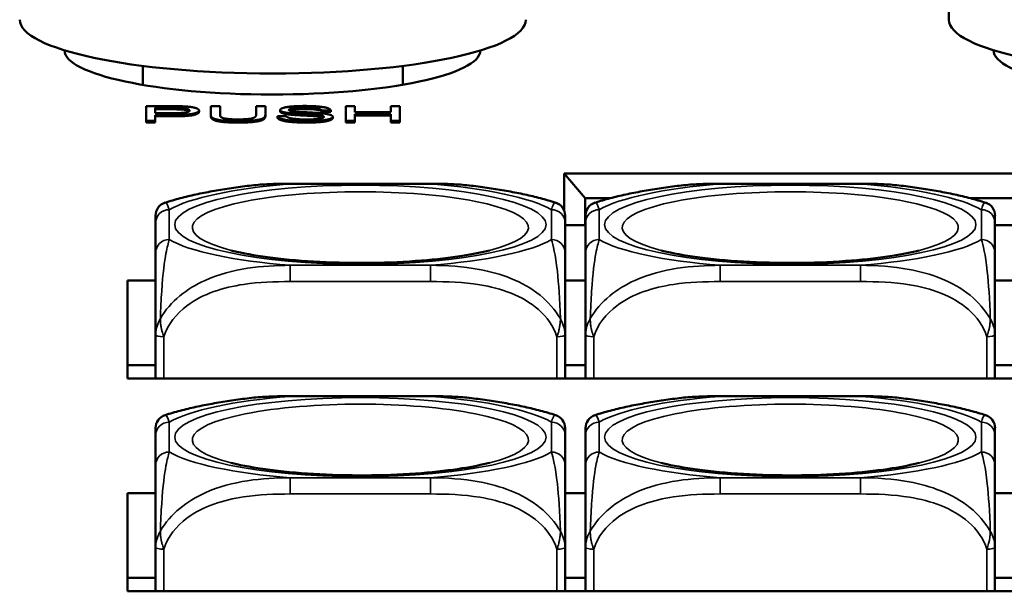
# Model space of a CAD drawing. Header units: inches. Extents: x 3.3 to 58.3, y 0.8 to 38.3.
# Tile 51 of 162: x 33.7 to 35.1, y 3.4 to 4.2. Entities that reach past the tile are written whole.
import ezdxf

# ---------------------------------------------------------------- set-up
doc = ezdxf.new("R2010")
doc.units = ezdxf.units.IN
doc.header["$MEASUREMENT"] = 0
doc.layers.add('Visible (ANSI)', color=7, linetype='Continuous', lineweight=50)
doc.layers.add('Visible Narrow (ANSI)', color=7, linetype='Continuous', lineweight=35)

msp = doc.modelspace()

# ---------------------------------------------------------------- linework, layer by layer
at = {"layer": 'Visible (ANSI)'}
for p, q in [((35.0067, 4.2045), (35.0067, 4.3413)), ((33.8442, 4.1105), (33.8442, 4.1379)), ((34.2192, 4.1106), (34.2192, 4.1379)), ((33.8489, 4.0797), (33.8866, 4.0797)), ((33.8489, 4.0584), (33.8489, 4.0797)), ((33.8621, 4.0696), (33.8621, 4.0772)), ((33.8621, 4.0772), (33.8878, 4.0772)), ((33.9423, 4.0674), (33.9423, 4.0797)), ((33.9423, 4.0797), (33.9556, 4.0797)), ((33.9556, 4.0797), (33.9556, 4.0674)), ((34.0077, 4.0674), (34.0077, 4.0797)), ((34.0077, 4.0797), (34.021, 4.0797)), ((34.021, 4.0797), (34.021, 4.0674)), ((34.1368, 4.0797), (34.15, 4.0797)), ((34.1368, 4.0584), (34.1368, 4.0797)), ((34.15, 4.0797), (34.15, 4.0709)), ((34.2019, 4.0709), (34.2019, 4.0797)), ((34.2019, 4.0797), (34.2151, 4.0797)), ((34.2151, 4.0797), (34.2151, 4.0584)), ((33.8878, 4.0752), (33.8621, 4.0752)), ((33.888, 4.0696), (33.8621, 4.0696)), ((33.8878, 4.067), (33.8621, 4.067)), ((33.8621, 4.067), (33.8621, 4.0584)), ((33.8878, 4.0651), (33.8621, 4.0651)), ((33.9253, 4.0716), (33.9253, 4.0735)), ((33.9423, 4.0654), (33.9423, 4.0674)), ((34.021, 4.0654), (34.021, 4.0674)), ((34.0385, 4.0652), (34.051, 4.0655)), ((34.0385, 4.0633), (34.0385, 4.0652)), ((34.0422, 4.0722), (34.0422, 4.0742)), ((34.0564, 4.0676), (34.0564, 4.0696)), ((34.0937, 4.0652), (34.0937, 4.0672)), ((34.1152, 4.0737), (34.1025, 4.0735)), ((34.1025, 4.0715), (34.1025, 4.0735)), ((34.1152, 4.0717), (34.1025, 4.0715)), ((34.1152, 4.0717), (34.1152, 4.0737)), ((34.1182, 4.0625), (34.1182, 4.0644)), ((34.15, 4.0709), (34.2019, 4.0709)), ((34.2019, 4.0684), (34.15, 4.0684)), ((34.15, 4.0684), (34.15, 4.0584)), ((34.2019, 4.0665), (34.15, 4.0665)), ((34.2019, 4.0584), (34.2019, 4.0684)), ((33.8621, 4.0584), (33.8489, 4.0584)), ((33.8489, 4.0564), (33.8489, 4.0584)), ((33.8621, 4.0564), (33.8489, 4.0564)), ((33.8621, 4.0564), (33.8621, 4.0584)), ((34.15, 4.0584), (34.1368, 4.0584)), ((34.1368, 4.0564), (34.1368, 4.0584)), ((34.15, 4.0564), (34.1368, 4.0564)), ((34.15, 4.0564), (34.15, 4.0584)), ((34.2151, 4.0584), (34.2019, 4.0584)), ((34.2019, 4.0564), (34.2019, 4.0584)), ((34.2151, 4.0564), (34.2019, 4.0564)), ((34.2151, 4.0564), (34.2151, 4.0584)), ((34.4521, 3.9827), (34.4521, 3.9284)), ((36.9713, 3.9827), (34.4521, 3.9827)), ((34.4821, 3.947), (34.4521, 3.9827)), ((34.0568, 3.9679), (34.2591, 3.9679)), ((34.6768, 3.9679), (34.8791, 3.9679)), ((34.4821, 3.9082), (34.4821, 3.947)), ((34.4821, 3.947), (34.5188, 3.947)), ((35.0372, 3.947), (35.1388, 3.947)), ((33.8627, 3.9111), (33.8627, 3.868)), ((34.4532, 3.868), (34.4532, 3.9111)), ((34.4532, 3.9082), (34.4827, 3.9082)), ((34.4827, 3.9111), (34.4827, 3.868)), ((35.0732, 3.868), (35.0732, 3.9111)), ((35.0732, 3.9082), (35.1027, 3.9082)), ((33.8221, 3.6866), (33.8221, 3.8281)), ((33.8221, 3.8281), (33.8627, 3.8281)), ((34.4532, 3.8281), (34.4827, 3.8281)), ((35.0732, 3.8281), (35.1027, 3.8281)), ((33.8627, 3.7496), (33.8627, 3.6866)), ((34.4532, 3.6866), (34.4532, 3.7496)), ((34.4827, 3.7496), (34.4827, 3.6866)), ((35.0732, 3.6866), (35.0732, 3.7496)), ((33.8627, 3.7059), (33.8221, 3.7059)), ((34.4827, 3.7059), (34.4532, 3.7059)), ((35.1027, 3.7059), (35.0732, 3.7059)), ((36.9726, 3.6866), (33.8221, 3.6866)), ((34.0568, 3.6614), (34.2591, 3.6614)), ((34.6768, 3.6614), (34.8791, 3.6614)), ((33.8627, 3.6046), (33.8627, 3.5615)), ((34.4532, 3.5615), (34.4532, 3.6046)), ((34.4827, 3.6046), (34.4827, 3.5615)), ((35.0732, 3.5615), (35.0732, 3.6046)), ((33.8221, 3.3798), (33.8221, 3.5215)), ((33.8221, 3.5215), (33.8627, 3.5215)), ((34.4532, 3.5215), (34.4827, 3.5215)), ((35.0732, 3.5215), (35.1027, 3.5215)), ((33.8627, 3.4431), (33.8627, 3.3798)), ((34.4532, 3.3798), (34.4532, 3.4431)), ((34.4827, 3.4431), (34.4827, 3.3798)), ((35.0732, 3.3798), (35.0732, 3.4431)), ((33.8627, 3.3994), (33.8221, 3.3994)), ((34.4827, 3.3994), (34.4532, 3.3994)), ((35.1027, 3.3994), (35.0732, 3.3994)), ((36.3526, 3.3798), (33.8221, 3.3798))]:
    msp.add_line(p, q, dxfattribs=at)
for centre, start, end in [((33.8824, 3.9218), 107.6432, 180), ((34.4336, 3.9218), 0, 72.3568), ((34.5024, 3.9218), 107.6432, 180), ((35.0536, 3.9218), 0, 72.3568), ((33.8824, 3.6153), 107.6432, 180), ((34.4336, 3.6153), 0, 72.3568), ((34.5024, 3.6153), 107.6432, 180), ((35.0536, 3.6153), 0, 72.3568)]:
    msp.add_arc(centre, 0.0197, start, end, dxfattribs=at)
for centre, major_axis, start_param, end_param in [((34.0317, 4.2045), (0.365, 0), 3.141593, 6.283185), ((35.3717, 4.2045), (0.365, 0), 3.141593, 6.283185), ((34.0312, 4.1604), (0.3, 0), 3.141059, 6.279349), ((35.3712, 4.1604), (0.3, 0), 3.141059, 6.279349)]:
    msp.add_ellipse(centre, major_axis=major_axis, ratio=0.21286, start_param=start_param, end_param=end_param, dxfattribs=at)
for points in [[(33.8866, 4.0797), (33.8966, 4.0797), (33.9019, 4.0795)], [(33.8878, 4.0772), (33.8967, 4.0772), (33.9001, 4.077)], [(33.9001, 4.077), (33.9053, 4.0767), (33.9116, 4.0748), (33.9116, 4.0734)], [(33.9019, 4.0795), (33.9092, 4.0792), (33.9192, 4.0777), (33.9253, 4.0751), (33.9253, 4.0735)], [(34.0422, 4.0742), (34.0422, 4.0758), (34.0509, 4.0786), (34.0674, 4.08), (34.0775, 4.08)], [(34.0781, 4.0776), (34.066, 4.0776), (34.055, 4.0757), (34.055, 4.0744)], [(34.0775, 4.08), (34.0887, 4.08), (34.1057, 4.0785), (34.1149, 4.0756), (34.1152, 4.0737)], [(34.1025, 4.0735), (34.1015, 4.0755), (34.0897, 4.0776), (34.0781, 4.0776)], [(34.1025, 4.0715), (34.1015, 4.0736), (34.0897, 4.0756), (34.0781, 4.0756)], [(33.9001, 4.075), (33.8967, 4.0752), (33.8878, 4.0752)], [(33.9253, 4.0735), (33.9253, 4.0708), (33.909, 4.067), (33.8878, 4.067)], [(33.9253, 4.0716), (33.9253, 4.0688), (33.909, 4.0651), (33.8878, 4.0651)], [(33.9116, 4.0734), (33.9116, 4.0716), (33.9009, 4.0696), (33.888, 4.0696)], [(33.9819, 4.058), (33.9679, 4.058), (33.9499, 4.0601), (33.9423, 4.064), (33.9423, 4.0674)], [(33.9819, 4.0561), (33.9679, 4.0561), (33.9499, 4.0581), (33.9423, 4.062), (33.9423, 4.0654)], [(33.9556, 4.0674), (33.9556, 4.0646), (33.9604, 4.062), (33.9722, 4.0606), (33.9807, 4.0606)], [(33.9807, 4.0606), (33.9953, 4.0606), (34.0077, 4.0634), (34.0077, 4.0674)], [(34.021, 4.0674), (34.021, 4.0642), (34.0142, 4.0604), (33.9964, 4.058), (33.9819, 4.058)], [(34.021, 4.0654), (34.021, 4.0622), (34.0142, 4.0584), (33.9964, 4.0561), (33.9819, 4.0561)], [(34.0812, 4.058), (34.0676, 4.058), (34.0493, 4.0597), (34.0388, 4.0631), (34.0385, 4.0652)], [(34.0812, 4.0561), (34.0676, 4.0561), (34.0493, 4.0578), (34.0388, 4.0611), (34.0385, 4.0633)], [(34.0564, 4.0696), (34.0493, 4.0703), (34.0422, 4.0727), (34.0422, 4.0742)], [(34.0564, 4.0676), (34.0493, 4.0684), (34.0422, 4.0708), (34.0422, 4.0722)], [(34.051, 4.0655), (34.0519, 4.0639), (34.0584, 4.0618), (34.0721, 4.0605), (34.0806, 4.0605)], [(34.055, 4.0744), (34.055, 4.0732), (34.0589, 4.0725)], [(34.0937, 4.0672), (34.0897, 4.0675), (34.062, 4.0689), (34.0564, 4.0696)], [(34.0937, 4.0652), (34.0897, 4.0656), (34.062, 4.067), (34.0564, 4.0676)], [(34.0589, 4.0725), (34.0628, 4.0717), (34.0951, 4.0702), (34.1012, 4.0696)], [(34.0806, 4.0605), (34.0881, 4.0605), (34.0998, 4.0615), (34.1054, 4.0632), (34.1054, 4.0642)], [(34.1182, 4.0644), (34.1182, 4.0627), (34.109, 4.0597), (34.0919, 4.058), (34.0812, 4.058)], [(34.1182, 4.0625), (34.1182, 4.0608), (34.109, 4.0577), (34.0919, 4.0561), (34.0812, 4.0561)], [(34.1054, 4.0642), (34.1054, 4.0652), (34.1, 4.0667), (34.0937, 4.0672)], [(34.1012, 4.0696), (34.1099, 4.0687), (34.1182, 4.0661), (34.1182, 4.0644)]]:
    msp.add_open_spline(points, degree=2, dxfattribs=at)
for points, degree, knots in [([(34.0781, 4.0756), (34.066, 4.0756), (34.0571, 4.0741), (34.0558, 4.0734)], 2, [0, 0, 0, 1, 1.609499, 1.609499, 1.609499]), ([(33.9112, 4.0724), (33.9104, 4.0732), (33.9053, 4.0747), (33.9001, 4.075)], 2, [0.377836, 0.377836, 0.377836, 1, 2, 2, 2]), ([(34.1047, 4.0632), (34.104, 4.0636), (34.1, 4.0647), (34.0937, 4.0652)], 2, [0.522848, 0.522848, 0.522848, 1, 2, 2, 2]), ([(33.9947, 3.9646), (33.986, 3.9636), (33.9775, 3.9624), (33.9607, 3.9598), (33.9525, 3.9585), (33.9364, 3.9555), (33.9286, 3.954), (33.9132, 3.9506), (33.9056, 3.9488), (33.8908, 3.9449), (33.8836, 3.9428), (33.8764, 3.9405)], 3, [3.667393, 3.667393, 3.667393, 3.667393, 3.7579435, 3.7579435, 3.8484939, 3.8484939, 3.9390443, 3.9390443, 4.0295947, 4.0295947, 4.1201451, 4.1201451, 4.1201451, 4.1201451]), ([(33.9947, 3.9646), (33.9989, 3.9652), (34.0031, 3.9656), (34.0115, 3.9663), (34.0156, 3.9667), (34.024, 3.9672), (34.0281, 3.9673), (34.0364, 3.9676), (34.0405, 3.9677), (34.0487, 3.9679), (34.0528, 3.9679), (34.0568, 3.9679)], 3, [-0.408153, -0.408153, -0.408153, -0.408153, -0.3779132, -0.3779132, -0.3476733, -0.3476733, -0.3174335, -0.3174335, -0.2871936, -0.2871936, -0.2569537, -0.2569537, -0.2569537, -0.2569537]), ([(34.2591, 3.9679), (34.2632, 3.9679), (34.2673, 3.9679), (34.2754, 3.9677), (34.2796, 3.9676), (34.2878, 3.9673), (34.292, 3.9672), (34.3003, 3.9667), (34.3045, 3.9663), (34.3128, 3.9656), (34.317, 3.9652), (34.3212, 3.9646)], 3, [0.2569517, 0.2569517, 0.2569517, 0.2569517, 0.2872237, 0.2872237, 0.3174956, 0.3174956, 0.3477676, 0.3477676, 0.3780395, 0.3780395, 0.4083115, 0.4083115, 0.4083115, 0.4083115]), ([(34.4395, 3.9405), (34.4324, 3.9428), (34.4251, 3.9449), (34.4103, 3.9488), (34.4028, 3.9506), (34.3874, 3.954), (34.3795, 3.9555), (34.3634, 3.9585), (34.3552, 3.9598), (34.3385, 3.9624), (34.3299, 3.9636), (34.3212, 3.9646)], 3, [2.1581559, 2.1581559, 2.1581559, 2.1581559, 2.2487063, 2.2487063, 2.3392567, 2.3392567, 2.4298072, 2.4298072, 2.5203576, 2.5203576, 2.610908, 2.610908, 2.610908, 2.610908]), ([(34.6147, 3.9646), (34.606, 3.9636), (34.5975, 3.9624), (34.5807, 3.9598), (34.5725, 3.9585), (34.5564, 3.9555), (34.5486, 3.954), (34.5332, 3.9506), (34.5256, 3.9488), (34.5108, 3.9449), (34.5036, 3.9428), (34.4964, 3.9405)], 3, [3.667393, 3.667393, 3.667393, 3.667393, 3.7579435, 3.7579435, 3.8484939, 3.8484939, 3.9390443, 3.9390443, 4.0295947, 4.0295947, 4.1201451, 4.1201451, 4.1201451, 4.1201451]), ([(34.6147, 3.9646), (34.6189, 3.9652), (34.6231, 3.9656), (34.6315, 3.9663), (34.6356, 3.9667), (34.644, 3.9672), (34.6481, 3.9673), (34.6564, 3.9676), (34.6605, 3.9677), (34.6687, 3.9679), (34.6728, 3.9679), (34.6768, 3.9679)], 3, [-0.408153, -0.408153, -0.408153, -0.408153, -0.3779132, -0.3779132, -0.3476733, -0.3476733, -0.3174335, -0.3174335, -0.2871936, -0.2871936, -0.2569537, -0.2569537, -0.2569537, -0.2569537]), ([(34.8791, 3.9679), (34.8832, 3.9679), (34.8873, 3.9679), (34.8954, 3.9677), (34.8996, 3.9676), (34.9078, 3.9673), (34.912, 3.9672), (34.9203, 3.9667), (34.9245, 3.9663), (34.9328, 3.9656), (34.937, 3.9652), (34.9412, 3.9646)], 3, [0.2569517, 0.2569517, 0.2569517, 0.2569517, 0.2872237, 0.2872237, 0.3174956, 0.3174956, 0.3477676, 0.3477676, 0.3780395, 0.3780395, 0.4083115, 0.4083115, 0.4083115, 0.4083115]), ([(35.0595, 3.9405), (35.0524, 3.9428), (35.0451, 3.9449), (35.0303, 3.9488), (35.0228, 3.9506), (35.0074, 3.954), (34.9995, 3.9555), (34.9834, 3.9585), (34.9752, 3.9598), (34.9585, 3.9624), (34.9499, 3.9636), (34.9412, 3.9646)], 3, [2.1581559, 2.1581559, 2.1581559, 2.1581559, 2.2487063, 2.2487063, 2.3392567, 2.3392567, 2.4298072, 2.4298072, 2.5203576, 2.5203576, 2.610908, 2.610908, 2.610908, 2.610908]), ([(33.8627, 3.9218), (33.8627, 3.9218), (33.8627, 3.9216), (33.8627, 3.9213), (33.8627, 3.9198), (33.8627, 3.9158), (33.8627, 3.9111)], 3, [-0.469118, -0.469118, -0.469118, -0.469118, -0.427691, -0.427691, -0.427691, -0.2569517, -0.2569517, -0.2569517, -0.2569517]), ([(34.4532, 3.9111), (34.4532, 3.9161), (34.4532, 3.9203), (34.4532, 3.9215), (34.4532, 3.9217), (34.4532, 3.9218), (34.4532, 3.9218)], 3, [0.2569537, 0.2569537, 0.2569537, 0.2569537, 0.4371919, 0.4371919, 0.4371919, 0.468946, 0.468946, 0.468946, 0.468946]), ([(34.4827, 3.9218), (34.4827, 3.9218), (34.4827, 3.9216), (34.4827, 3.9213), (34.4827, 3.9198), (34.4827, 3.9158), (34.4827, 3.9111)], 3, [-0.469118, -0.469118, -0.469118, -0.469118, -0.427691, -0.427691, -0.427691, -0.2569517, -0.2569517, -0.2569517, -0.2569517]), ([(35.0732, 3.9111), (35.0732, 3.9161), (35.0732, 3.9203), (35.0732, 3.9215), (35.0732, 3.9217), (35.0732, 3.9218), (35.0732, 3.9218)], 3, [0.2569537, 0.2569537, 0.2569537, 0.2569537, 0.4371919, 0.4371919, 0.4371919, 0.468946, 0.468946, 0.468946, 0.468946]), ([(33.8627, 3.868), (33.8627, 3.863), (33.8627, 3.857), (33.8627, 3.8482), (33.8627, 3.8366), (33.8627, 3.8198), (33.8627, 3.7944), (33.8627, 3.7812), (33.8627, 3.7658), (33.8627, 3.7496)], 3, [0.2569537, 0.2569537, 0.2569537, 0.2569537, 0.4371919, 0.4371919, 0.4371919, 0.6739428, 0.6739428, 0.6739428, 0.7963818, 0.7963818, 0.7963818, 0.7963818]), ([(34.3441, 3.8716), (34.3334, 3.8689), (34.3201, 3.8662), (34.2873, 3.861), (34.2674, 3.8587), (34.2233, 3.8552), (34.199, 3.854), (34.1493, 3.8533), (34.1239, 3.8538), (34.0754, 3.8563), (34.0523, 3.8583), (34.0118, 3.8634), (33.9941, 3.8664), (33.977, 3.8703), (33.9743, 3.871), (33.9718, 3.8716)], 3, [5.410065, 5.410065, 5.410065, 5.410065, 5.649234, 5.649234, 5.925689, 5.925689, 6.220276, 6.220276, 6.52089, 6.52089, 6.81919, 6.81919, 7.104492, 7.104492, 7.16119, 7.16119, 7.16119, 7.16119]), ([(34.4532, 3.7496), (34.4532, 3.7687), (34.4532, 3.7868), (34.4532, 3.8015), (34.4532, 3.8241), (34.4532, 3.839), (34.4532, 3.8496), (34.4532, 3.8576), (34.4532, 3.8632), (34.4532, 3.868)], 3, [-0.7968224, -0.7968224, -0.7968224, -0.7968224, -0.6514613, -0.6514613, -0.6514613, -0.427691, -0.427691, -0.427691, -0.2569517, -0.2569517, -0.2569517, -0.2569517]), ([(34.4827, 3.868), (34.4827, 3.863), (34.4827, 3.857), (34.4827, 3.8482), (34.4827, 3.8366), (34.4827, 3.8198), (34.4827, 3.7944), (34.4827, 3.7812), (34.4827, 3.7658), (34.4827, 3.7496)], 3, [0.2569537, 0.2569537, 0.2569537, 0.2569537, 0.4371919, 0.4371919, 0.4371919, 0.6739428, 0.6739428, 0.6739428, 0.7963818, 0.7963818, 0.7963818, 0.7963818]), ([(34.9641, 3.8716), (34.9534, 3.8689), (34.9401, 3.8662), (34.9073, 3.861), (34.8874, 3.8587), (34.8433, 3.8552), (34.819, 3.854), (34.7693, 3.8533), (34.7439, 3.8538), (34.6954, 3.8563), (34.6723, 3.8583), (34.6318, 3.8634), (34.6141, 3.8664), (34.597, 3.8703), (34.5943, 3.871), (34.5918, 3.8716)], 3, [5.410065, 5.410065, 5.410065, 5.410065, 5.649234, 5.649234, 5.925689, 5.925689, 6.220276, 6.220276, 6.52089, 6.52089, 6.81919, 6.81919, 7.104492, 7.104492, 7.16119, 7.16119, 7.16119, 7.16119]), ([(35.0732, 3.7496), (35.0732, 3.7687), (35.0732, 3.7868), (35.0732, 3.8015), (35.0732, 3.8241), (35.0732, 3.839), (35.0732, 3.8496), (35.0732, 3.8576), (35.0732, 3.8632), (35.0732, 3.868)], 3, [-0.7968224, -0.7968224, -0.7968224, -0.7968224, -0.6514613, -0.6514613, -0.6514613, -0.427691, -0.427691, -0.427691, -0.2569517, -0.2569517, -0.2569517, -0.2569517]), ([(33.9947, 3.6581), (33.986, 3.657), (33.9775, 3.6559), (33.9607, 3.6533), (33.9525, 3.652), (33.9364, 3.649), (33.9286, 3.6475), (33.9132, 3.6441), (33.9056, 3.6423), (33.8908, 3.6384), (33.8836, 3.6363), (33.8764, 3.634)], 3, [3.667393, 3.667393, 3.667393, 3.667393, 3.7579435, 3.7579435, 3.8484939, 3.8484939, 3.9390443, 3.9390443, 4.0295947, 4.0295947, 4.1201451, 4.1201451, 4.1201451, 4.1201451]), ([(33.9947, 3.6581), (33.9989, 3.6586), (34.0031, 3.6591), (34.0115, 3.6598), (34.0156, 3.6601), (34.024, 3.6606), (34.0281, 3.6608), (34.0364, 3.6611), (34.0405, 3.6612), (34.0487, 3.6613), (34.0528, 3.6614), (34.0568, 3.6614)], 3, [-0.408153, -0.408153, -0.408153, -0.408153, -0.3779132, -0.3779132, -0.3476733, -0.3476733, -0.3174335, -0.3174335, -0.2871936, -0.2871936, -0.2569537, -0.2569537, -0.2569537, -0.2569537]), ([(34.2591, 3.6614), (34.2632, 3.6614), (34.2673, 3.6613), (34.2754, 3.6612), (34.2796, 3.6611), (34.2878, 3.6608), (34.292, 3.6606), (34.3003, 3.6601), (34.3045, 3.6598), (34.3128, 3.6591), (34.317, 3.6586), (34.3212, 3.6581)], 3, [0.2569517, 0.2569517, 0.2569517, 0.2569517, 0.2872237, 0.2872237, 0.3174956, 0.3174956, 0.3477676, 0.3477676, 0.3780395, 0.3780395, 0.4083115, 0.4083115, 0.4083115, 0.4083115]), ([(34.4395, 3.634), (34.4324, 3.6363), (34.4251, 3.6384), (34.4103, 3.6423), (34.4028, 3.6441), (34.3874, 3.6475), (34.3795, 3.649), (34.3634, 3.652), (34.3552, 3.6533), (34.3385, 3.6559), (34.3299, 3.657), (34.3212, 3.6581)], 3, [2.1581559, 2.1581559, 2.1581559, 2.1581559, 2.2487063, 2.2487063, 2.3392567, 2.3392567, 2.4298072, 2.4298072, 2.5203576, 2.5203576, 2.610908, 2.610908, 2.610908, 2.610908]), ([(34.6147, 3.6581), (34.606, 3.657), (34.5975, 3.6559), (34.5807, 3.6533), (34.5725, 3.652), (34.5564, 3.649), (34.5486, 3.6475), (34.5332, 3.6441), (34.5256, 3.6423), (34.5108, 3.6384), (34.5036, 3.6363), (34.4964, 3.634)], 3, [3.667393, 3.667393, 3.667393, 3.667393, 3.7579435, 3.7579435, 3.8484939, 3.8484939, 3.9390443, 3.9390443, 4.0295947, 4.0295947, 4.1201451, 4.1201451, 4.1201451, 4.1201451]), ([(34.6147, 3.6581), (34.6189, 3.6586), (34.6231, 3.6591), (34.6315, 3.6598), (34.6356, 3.6601), (34.644, 3.6606), (34.6481, 3.6608), (34.6564, 3.6611), (34.6605, 3.6612), (34.6687, 3.6613), (34.6728, 3.6614), (34.6768, 3.6614)], 3, [-0.408153, -0.408153, -0.408153, -0.408153, -0.3779132, -0.3779132, -0.3476733, -0.3476733, -0.3174335, -0.3174335, -0.2871936, -0.2871936, -0.2569537, -0.2569537, -0.2569537, -0.2569537]), ([(34.8791, 3.6614), (34.8832, 3.6614), (34.8873, 3.6613), (34.8954, 3.6612), (34.8996, 3.6611), (34.9078, 3.6608), (34.912, 3.6606), (34.9203, 3.6601), (34.9245, 3.6598), (34.9328, 3.6591), (34.937, 3.6586), (34.9412, 3.6581)], 3, [0.2569517, 0.2569517, 0.2569517, 0.2569517, 0.2872237, 0.2872237, 0.3174956, 0.3174956, 0.3477676, 0.3477676, 0.3780395, 0.3780395, 0.4083115, 0.4083115, 0.4083115, 0.4083115]), ([(35.0595, 3.634), (35.0524, 3.6363), (35.0451, 3.6384), (35.0303, 3.6423), (35.0228, 3.6441), (35.0074, 3.6475), (34.9995, 3.649), (34.9834, 3.652), (34.9752, 3.6533), (34.9585, 3.6559), (34.9499, 3.657), (34.9412, 3.6581)], 3, [2.1581559, 2.1581559, 2.1581559, 2.1581559, 2.2487063, 2.2487063, 2.3392567, 2.3392567, 2.4298072, 2.4298072, 2.5203576, 2.5203576, 2.610908, 2.610908, 2.610908, 2.610908]), ([(33.8627, 3.6153), (33.8627, 3.6153), (33.8627, 3.6151), (33.8627, 3.6147), (33.8627, 3.6133), (33.8627, 3.6093), (33.8627, 3.6046)], 3, [-0.469118, -0.469118, -0.469118, -0.469118, -0.427691, -0.427691, -0.427691, -0.2569517, -0.2569517, -0.2569517, -0.2569517]), ([(34.4532, 3.6046), (34.4532, 3.6096), (34.4532, 3.6138), (34.4532, 3.6149), (34.4532, 3.6152), (34.4532, 3.6153), (34.4532, 3.6153)], 3, [0.2569537, 0.2569537, 0.2569537, 0.2569537, 0.4371919, 0.4371919, 0.4371919, 0.468946, 0.468946, 0.468946, 0.468946]), ([(34.4827, 3.6153), (34.4827, 3.6153), (34.4827, 3.6151), (34.4827, 3.6147), (34.4827, 3.6133), (34.4827, 3.6093), (34.4827, 3.6046)], 3, [-0.469118, -0.469118, -0.469118, -0.469118, -0.427691, -0.427691, -0.427691, -0.2569517, -0.2569517, -0.2569517, -0.2569517]), ([(35.0732, 3.6046), (35.0732, 3.6096), (35.0732, 3.6138), (35.0732, 3.6149), (35.0732, 3.6152), (35.0732, 3.6153), (35.0732, 3.6153)], 3, [0.2569537, 0.2569537, 0.2569537, 0.2569537, 0.4371919, 0.4371919, 0.4371919, 0.468946, 0.468946, 0.468946, 0.468946]), ([(34.3441, 3.5651), (34.3334, 3.5624), (34.3201, 3.5596), (34.2873, 3.5545), (34.2674, 3.5522), (34.2233, 3.5486), (34.199, 3.5475), (34.1493, 3.5468), (34.1239, 3.5473), (34.0754, 3.5498), (34.0523, 3.5518), (34.0118, 3.5569), (33.9941, 3.5599), (33.977, 3.5638), (33.9743, 3.5645), (33.9718, 3.5651)], 3, [5.410065, 5.410065, 5.410065, 5.410065, 5.649234, 5.649234, 5.925689, 5.925689, 6.220276, 6.220276, 6.52089, 6.52089, 6.81919, 6.81919, 7.104492, 7.104492, 7.16119, 7.16119, 7.16119, 7.16119]), ([(34.9641, 3.5651), (34.9534, 3.5624), (34.9401, 3.5596), (34.9073, 3.5545), (34.8874, 3.5522), (34.8433, 3.5486), (34.819, 3.5475), (34.7693, 3.5468), (34.7439, 3.5473), (34.6954, 3.5498), (34.6723, 3.5518), (34.6318, 3.5569), (34.6141, 3.5599), (34.597, 3.5638), (34.5943, 3.5645), (34.5918, 3.5651)], 3, [5.410065, 5.410065, 5.410065, 5.410065, 5.649234, 5.649234, 5.925689, 5.925689, 6.220276, 6.220276, 6.52089, 6.52089, 6.81919, 6.81919, 7.104492, 7.104492, 7.16119, 7.16119, 7.16119, 7.16119]), ([(33.8627, 3.5615), (33.8627, 3.5565), (33.8627, 3.5504), (33.8627, 3.5417), (33.8627, 3.5301), (33.8627, 3.5133), (33.8627, 3.4878), (33.8627, 3.4747), (33.8627, 3.4593), (33.8627, 3.4431)], 3, [0.2569537, 0.2569537, 0.2569537, 0.2569537, 0.4371919, 0.4371919, 0.4371919, 0.6739428, 0.6739428, 0.6739428, 0.7963818, 0.7963818, 0.7963818, 0.7963818]), ([(34.4532, 3.4431), (34.4532, 3.4622), (34.4532, 3.4803), (34.4532, 3.495), (34.4532, 3.5175), (34.4532, 3.5325), (34.4532, 3.543), (34.4532, 3.5511), (34.4532, 3.5567), (34.4532, 3.5615)], 3, [-0.7968224, -0.7968224, -0.7968224, -0.7968224, -0.6514613, -0.6514613, -0.6514613, -0.427691, -0.427691, -0.427691, -0.2569517, -0.2569517, -0.2569517, -0.2569517]), ([(34.4827, 3.5615), (34.4827, 3.5565), (34.4827, 3.5504), (34.4827, 3.5417), (34.4827, 3.5301), (34.4827, 3.5133), (34.4827, 3.4878), (34.4827, 3.4747), (34.4827, 3.4593), (34.4827, 3.4431)], 3, [0.2569537, 0.2569537, 0.2569537, 0.2569537, 0.4371919, 0.4371919, 0.4371919, 0.6739428, 0.6739428, 0.6739428, 0.7963818, 0.7963818, 0.7963818, 0.7963818]), ([(35.0732, 3.4431), (35.0732, 3.4622), (35.0732, 3.4803), (35.0732, 3.495), (35.0732, 3.5175), (35.0732, 3.5325), (35.0732, 3.543), (35.0732, 3.5511), (35.0732, 3.5567), (35.0732, 3.5615)], 3, [-0.7968224, -0.7968224, -0.7968224, -0.7968224, -0.6514613, -0.6514613, -0.6514613, -0.427691, -0.427691, -0.427691, -0.2569517, -0.2569517, -0.2569517, -0.2569517])]:
    msp.add_open_spline(points, degree=degree, knots=knots, dxfattribs=at)
at = {"layer": 'Visible Narrow (ANSI)'}
for p, q in [((33.8878, 4.0752), (33.8878, 4.0772)), ((33.9001, 4.075), (33.9001, 4.077)), ((34.0781, 4.0756), (34.0781, 4.0776)), ((33.8878, 4.0651), (33.8878, 4.067)), ((33.9819, 4.0561), (33.9819, 4.058)), ((34.0812, 4.0561), (34.0812, 4.058)), ((34.0568, 3.9679), (34.0568, 3.9674)), ((34.0568, 3.9674), (34.2591, 3.9674)), ((34.2591, 3.9679), (34.2591, 3.9674)), ((34.6768, 3.9679), (34.6768, 3.9674)), ((34.6768, 3.9674), (34.8791, 3.9674)), ((34.8791, 3.9679), (34.8791, 3.9674)), ((33.8824, 3.8872), (33.8824, 3.9303)), ((34.4336, 3.9303), (34.4336, 3.8872)), ((34.5024, 3.8872), (34.5024, 3.9303)), ((35.0536, 3.9303), (35.0536, 3.8872)), ((34.2591, 3.8501), (34.0568, 3.8501)), ((34.0568, 3.8267), (34.0568, 3.8501)), ((34.2591, 3.8267), (34.2591, 3.8501)), ((34.8791, 3.8501), (34.6768, 3.8501)), ((34.6768, 3.8267), (34.6768, 3.8501)), ((34.8791, 3.8267), (34.8791, 3.8501)), ((34.0568, 3.8267), (34.2591, 3.8267)), ((34.6768, 3.8267), (34.8791, 3.8267)), ((33.8745, 3.6866), (33.8745, 3.7471)), ((34.4414, 3.7471), (34.4414, 3.6866)), ((34.4945, 3.6866), (34.4945, 3.7471)), ((35.0614, 3.7471), (35.0614, 3.6866)), ((34.0568, 3.6614), (34.0568, 3.6609)), ((34.0568, 3.6609), (34.2591, 3.6609)), ((34.2591, 3.6614), (34.2591, 3.6609)), ((34.6768, 3.6614), (34.6768, 3.6609)), ((34.6768, 3.6609), (34.8791, 3.6609)), ((34.8791, 3.6614), (34.8791, 3.6609)), ((33.8824, 3.5807), (33.8824, 3.6238)), ((34.4336, 3.6238), (34.4336, 3.5807)), ((34.5024, 3.5807), (34.5024, 3.6238)), ((35.0536, 3.6238), (35.0536, 3.5807)), ((34.2591, 3.5436), (34.0568, 3.5436)), ((34.0568, 3.5202), (34.0568, 3.5436)), ((34.2591, 3.5202), (34.2591, 3.5436)), ((34.8791, 3.5436), (34.6768, 3.5436)), ((34.6768, 3.5202), (34.6768, 3.5436)), ((34.8791, 3.5202), (34.8791, 3.5436)), ((34.0568, 3.5202), (34.2591, 3.5202)), ((34.6768, 3.5202), (34.8791, 3.5202)), ((33.8745, 3.3798), (33.8745, 3.4406)), ((34.4414, 3.4406), (34.4414, 3.3798)), ((34.4945, 3.3798), (34.4945, 3.4406)), ((35.0614, 3.4406), (35.0614, 3.3798))]:
    msp.add_line(p, q, dxfattribs=at)
for centre, major_axis, ratio, start_param, end_param in [((34.158, 3.9088), (-0.2936, 0), 0.21286, 5.064156, 5.931419), ((34.158, 3.9088), (0.2936, 0), 0.21286, 0.351767, 1.21903), ((34.778, 3.9088), (-0.2936, 0), 0.21286, 5.064156, 5.931419), ((34.778, 3.9088), (0.2936, 0), 0.21286, 0.351767, 1.21903), ((34.158, 3.9047), (-0.2424, 0), 0.21286, 2.446359, 6.978419), ((34.778, 3.9047), (-0.2424, 0), 0.21286, 2.446359, 6.978419), ((33.8824, 3.9111), (-0.0197, 0), 0.977083, 4.712389, 6.283185), ((34.4336, 3.9111), (0.0197, 0), 0.977083, 0, 1.570796), ((34.5024, 3.9111), (-0.0197, 0), 0.977083, 4.712389, 6.283185), ((35.0536, 3.9111), (0.0197, 0), 0.977083, 0, 1.570796), ((33.8824, 3.868), (-0.0197, 0), 0.977083, 4.712389, 6.283185), ((34.158, 3.9088), (-0.2936, 0), 0.21286, 0.351767, 1.21903), ((34.158, 3.9088), (0.2936, 0), 0.21286, 5.064156, 5.931419), ((34.4336, 3.868), (0.0197, 0), 0.977083, 0, 1.570796), ((34.5024, 3.868), (-0.0197, 0), 0.977083, 4.712389, 6.283185), ((34.778, 3.9088), (-0.2936, 0), 0.21286, 0.351767, 1.21903), ((34.778, 3.9088), (0.2936, 0), 0.21286, 5.064156, 5.931419), ((35.0536, 3.868), (0.0197, 0), 0.977083, 0, 1.570796), ((33.8745, 3.7496), (-0.0118, 0), 0.21286, 0, 1.570796), ((34.4414, 3.7496), (0.0118, 0), 0.21286, 4.712389, 6.283185), ((34.4945, 3.7496), (-0.0118, 0), 0.21286, 0, 1.570796), ((35.0614, 3.7496), (0.0118, 0), 0.21286, 4.712389, 6.283185), ((34.158, 3.6023), (-0.2936, 0), 0.21286, 5.064156, 5.931419), ((34.158, 3.5982), (-0.2424, 0), 0.21286, 2.446359, 6.978419), ((34.158, 3.6023), (0.2936, 0), 0.21286, 0.351767, 1.21903), ((34.778, 3.6023), (-0.2936, 0), 0.21286, 5.064156, 5.931419), ((34.778, 3.5982), (-0.2424, 0), 0.21286, 2.446359, 6.978419), ((34.778, 3.6023), (0.2936, 0), 0.21286, 0.351767, 1.21903), ((33.8824, 3.6046), (-0.0197, 0), 0.977083, 4.712389, 6.283185), ((34.4336, 3.6046), (0.0197, 0), 0.977083, 0, 1.570796), ((34.5024, 3.6046), (-0.0197, 0), 0.977083, 4.712389, 6.283185), ((35.0536, 3.6046), (0.0197, 0), 0.977083, 0, 1.570796), ((33.8824, 3.5615), (-0.0197, 0), 0.977083, 4.712389, 6.283185), ((34.158, 3.6023), (-0.2936, 0), 0.21286, 0.351767, 1.21903), ((34.158, 3.6023), (0.2936, 0), 0.21286, 5.064156, 5.931419), ((34.4336, 3.5615), (0.0197, 0), 0.977083, 0, 1.570796), ((34.5024, 3.5615), (-0.0197, 0), 0.977083, 4.712389, 6.283185), ((34.778, 3.6023), (-0.2936, 0), 0.21286, 0.351767, 1.21903), ((34.778, 3.6023), (0.2936, 0), 0.21286, 5.064156, 5.931419), ((35.0536, 3.5615), (0.0197, 0), 0.977083, 0, 1.570796), ((33.8745, 3.4431), (-0.0118, 0), 0.21286, 0, 1.570796), ((34.4414, 3.4431), (0.0118, 0), 0.21286, 4.712389, 6.283185), ((34.4945, 3.4431), (-0.0118, 0), 0.21286, 0, 1.570796), ((35.0614, 3.4431), (0.0118, 0), 0.21286, 4.712389, 6.283185)]:
    msp.add_ellipse(centre, major_axis=major_axis, ratio=ratio, start_param=start_param, end_param=end_param, dxfattribs=at)
for centre in [(34.158, 3.9088), (34.778, 3.9088), (34.158, 3.6023), (34.778, 3.6023)]:
    msp.add_ellipse(centre, major_axis=(-0.2678, 0), ratio=0.21286, dxfattribs=at)
for points in [[(33.9947, 3.9647), (34.0155, 3.9673), (34.0361, 3.968), (34.0568, 3.9674)], [(34.2591, 3.9674), (34.2796, 3.9678), (34.3006, 3.9674), (34.3215, 3.9648)], [(34.6147, 3.9647), (34.6355, 3.9673), (34.6561, 3.968), (34.6768, 3.9674)], [(34.8791, 3.9674), (34.8996, 3.9678), (34.9206, 3.9674), (34.9415, 3.9648)], [(33.8824, 3.9303), (33.8807, 3.9365), (33.8785, 3.9415), (33.8764, 3.9407)], [(34.5024, 3.9303), (34.5007, 3.9365), (34.4985, 3.9415), (34.4964, 3.9407)], [(33.9947, 3.6581), (34.0155, 3.6608), (34.0361, 3.6615), (34.0568, 3.6609)], [(34.2591, 3.6609), (34.2796, 3.6612), (34.3006, 3.6609), (34.3215, 3.6583)], [(34.6147, 3.6581), (34.6355, 3.6608), (34.6561, 3.6615), (34.6768, 3.6609)], [(34.8791, 3.6609), (34.8996, 3.6612), (34.9206, 3.6609), (34.9415, 3.6583)], [(33.8824, 3.6238), (33.8807, 3.63), (33.8785, 3.6349), (33.8764, 3.6341)], [(34.5024, 3.6238), (34.5007, 3.63), (34.4985, 3.6349), (34.4964, 3.6341)]]:
    msp.add_open_spline(points, degree=3, dxfattribs=at)
for points, knots in [([(34.4395, 3.9405), (34.4391, 3.9407), (34.4387, 3.9406), (34.4366, 3.9393), (34.435, 3.9356), (34.4336, 3.9303)], [-0.468946, -0.468946, -0.468946, -0.468946, -0.427691, -0.427691, -0.2569537, -0.2569537, -0.2569537, -0.2569537]), ([(35.0595, 3.9405), (35.0591, 3.9407), (35.0587, 3.9406), (35.0566, 3.9393), (35.055, 3.9356), (35.0536, 3.9303)], [-0.468946, -0.468946, -0.468946, -0.468946, -0.427691, -0.427691, -0.2569537, -0.2569537, -0.2569537, -0.2569537]), ([(33.8696, 3.7732), (33.87, 3.7874), (33.8707, 3.8011), (33.8732, 3.8385), (33.8754, 3.8557), (33.8793, 3.8764), (33.881, 3.8826), (33.8824, 3.8872)], [-0.7478145, -0.7478145, -0.7478145, -0.7478145, -0.6493253, -0.6493253, -0.427691, -0.427691, -0.2569537, -0.2569537, -0.2569537, -0.2569537]), ([(34.4336, 3.8872), (34.436, 3.8788), (34.4393, 3.867), (34.4439, 3.8245), (34.4455, 3.8013), (34.4464, 3.7732)], [0.2569517, 0.2569517, 0.2569517, 0.2569517, 0.5559983, 0.5559983, 0.7482818, 0.7482818, 0.7482818, 0.7482818]), ([(34.4896, 3.7732), (34.49, 3.7874), (34.4907, 3.8011), (34.4932, 3.8385), (34.4954, 3.8557), (34.4993, 3.8764), (34.501, 3.8826), (34.5024, 3.8872)], [-0.7478145, -0.7478145, -0.7478145, -0.7478145, -0.6493253, -0.6493253, -0.427691, -0.427691, -0.2569537, -0.2569537, -0.2569537, -0.2569537]), ([(35.0536, 3.8872), (35.056, 3.8788), (35.0593, 3.867), (35.0639, 3.8245), (35.0655, 3.8013), (35.0664, 3.7732)], [0.2569517, 0.2569517, 0.2569517, 0.2569517, 0.5559983, 0.5559983, 0.7482818, 0.7482818, 0.7482818, 0.7482818]), ([(34.0568, 3.8501), (34.0163, 3.8497), (33.974, 3.8463), (33.9083, 3.8168), (33.8839, 3.7985), (33.8696, 3.7732)], [0.2569517, 0.2569517, 0.2569517, 0.2569517, 0.5559983, 0.5559983, 0.7482818, 0.7482818, 0.7482818, 0.7482818]), ([(34.4464, 3.7732), (34.4387, 3.7859), (34.4287, 3.7976), (34.3917, 3.8277), (34.36, 3.8386), (34.3057, 3.8485), (34.2825, 3.8501), (34.2591, 3.8501)], [-0.7478145, -0.7478145, -0.7478145, -0.7478145, -0.6493253, -0.6493253, -0.427691, -0.427691, -0.2569537, -0.2569537, -0.2569537, -0.2569537]), ([(34.6768, 3.8501), (34.6363, 3.8497), (34.594, 3.8463), (34.5283, 3.8168), (34.5039, 3.7985), (34.4896, 3.7732)], [0.2569517, 0.2569517, 0.2569517, 0.2569517, 0.5559983, 0.5559983, 0.7482818, 0.7482818, 0.7482818, 0.7482818]), ([(35.0664, 3.7732), (35.0587, 3.7859), (35.0487, 3.7976), (35.0117, 3.8277), (34.98, 3.8386), (34.9257, 3.8485), (34.9025, 3.8501), (34.8791, 3.8501)], [-0.7478145, -0.7478145, -0.7478145, -0.7478145, -0.6493253, -0.6493253, -0.427691, -0.427691, -0.2569537, -0.2569537, -0.2569537, -0.2569537]), ([(33.8745, 3.7471), (33.8802, 3.765), (33.8927, 3.7804), (33.9079, 3.7919), (33.9314, 3.8094), (33.9605, 3.8182), (33.9896, 3.8226), (34.0118, 3.8259), (34.0344, 3.8267), (34.0568, 3.8267)], [-0.7968224, -0.7968224, -0.7968224, -0.7968224, -0.6514613, -0.6514613, -0.6514613, -0.427691, -0.427691, -0.427691, -0.2569517, -0.2569517, -0.2569517, -0.2569517]), ([(34.2591, 3.8267), (34.2828, 3.8267), (34.3068, 3.8258), (34.3301, 3.822), (34.3608, 3.817), (34.3917, 3.8067), (34.4149, 3.7862), (34.427, 3.7756), (34.4366, 3.7623), (34.4414, 3.7471)], [0.2569537, 0.2569537, 0.2569537, 0.2569537, 0.4371919, 0.4371919, 0.4371919, 0.6739428, 0.6739428, 0.6739428, 0.7963818, 0.7963818, 0.7963818, 0.7963818]), ([(34.4945, 3.7471), (34.5002, 3.765), (34.5127, 3.7804), (34.5279, 3.7919), (34.5514, 3.8094), (34.5805, 3.8182), (34.6096, 3.8226), (34.6318, 3.8259), (34.6544, 3.8267), (34.6768, 3.8267)], [-0.7968224, -0.7968224, -0.7968224, -0.7968224, -0.6514613, -0.6514613, -0.6514613, -0.427691, -0.427691, -0.427691, -0.2569517, -0.2569517, -0.2569517, -0.2569517]), ([(34.8791, 3.8267), (34.9028, 3.8267), (34.9268, 3.8258), (34.9501, 3.822), (34.9808, 3.817), (35.0117, 3.8067), (35.0349, 3.7862), (35.047, 3.7756), (35.0566, 3.7623), (35.0614, 3.7471)], [0.2569537, 0.2569537, 0.2569537, 0.2569537, 0.4371919, 0.4371919, 0.4371919, 0.6739428, 0.6739428, 0.6739428, 0.7963818, 0.7963818, 0.7963818, 0.7963818]), ([(33.8696, 3.7732), (33.8687, 3.7717), (33.868, 3.7703), (33.8665, 3.7673), (33.8658, 3.7656), (33.8649, 3.763), (33.8646, 3.762), (33.8642, 3.7605), (33.8641, 3.76), (33.8637, 3.7587), (33.8636, 3.758), (33.8632, 3.756), (33.863, 3.7547), (33.8628, 3.7522), (33.8627, 3.7509), (33.8627, 3.7496)], [-0.00023197, -0.00023197, -0.00023197, -0.00023197, 0.00913095, 0.00913095, 0.01983142, 0.01983142, 0.02651922, 0.02651922, 0.02986312, 0.02986312, 0.03521335, 0.03521335, 0.04377373, 0.04377373, 0.0532704, 0.0532704, 0.0532704, 0.0532704]), ([(33.8745, 3.7471), (33.874, 3.7485), (33.8735, 3.7499), (33.8726, 3.7527), (33.8722, 3.754), (33.8716, 3.7563), (33.8714, 3.7571), (33.8711, 3.7585), (33.871, 3.7591), (33.8707, 3.7607), (33.8705, 3.7618), (33.87, 3.7647), (33.8698, 3.7666), (33.8696, 3.77), (33.8695, 3.7716), (33.8696, 3.7732)], [-0.0532704, -0.0532704, -0.0532704, -0.0532704, -0.04377373, -0.04377373, -0.03521335, -0.03521335, -0.02986312, -0.02986312, -0.02651922, -0.02651922, -0.01983142, -0.01983142, -0.00913095, -0.00913095, 0.00023197, 0.00023197, 0.00023197, 0.00023197]), ([(34.4464, 3.7732), (34.4464, 3.7716), (34.4464, 3.77), (34.4461, 3.7666), (34.4459, 3.7647), (34.4455, 3.7618), (34.4453, 3.7607), (34.445, 3.7591), (34.4448, 3.7585), (34.4445, 3.7571), (34.4443, 3.7563), (34.4437, 3.754), (34.4434, 3.7527), (34.4425, 3.7499), (34.442, 3.7485), (34.4414, 3.7471)], [-0.00023197, -0.00023197, -0.00023197, -0.00023197, 0.00913095, 0.00913095, 0.01983142, 0.01983142, 0.02651922, 0.02651922, 0.02986312, 0.02986312, 0.03521335, 0.03521335, 0.04377373, 0.04377373, 0.0532704, 0.0532704, 0.0532704, 0.0532704]), ([(34.4532, 3.7496), (34.4532, 3.7509), (34.4532, 3.7522), (34.4529, 3.7547), (34.4527, 3.756), (34.4524, 3.758), (34.4522, 3.7587), (34.4519, 3.76), (34.4518, 3.7605), (34.4513, 3.762), (34.451, 3.763), (34.4501, 3.7656), (34.4494, 3.7673), (34.448, 3.7703), (34.4472, 3.7717), (34.4464, 3.7732)], [-0.0532704, -0.0532704, -0.0532704, -0.0532704, -0.04377373, -0.04377373, -0.03521335, -0.03521335, -0.02986312, -0.02986312, -0.02651922, -0.02651922, -0.01983142, -0.01983142, -0.00913095, -0.00913095, 0.00023197, 0.00023197, 0.00023197, 0.00023197]), ([(34.4896, 3.7732), (34.4887, 3.7717), (34.488, 3.7703), (34.4865, 3.7673), (34.4858, 3.7656), (34.4849, 3.763), (34.4846, 3.762), (34.4842, 3.7605), (34.4841, 3.76), (34.4837, 3.7587), (34.4836, 3.758), (34.4832, 3.756), (34.483, 3.7547), (34.4828, 3.7522), (34.4827, 3.7509), (34.4827, 3.7496)], [-0.00023197, -0.00023197, -0.00023197, -0.00023197, 0.00913095, 0.00913095, 0.01983142, 0.01983142, 0.02651922, 0.02651922, 0.02986312, 0.02986312, 0.03521335, 0.03521335, 0.04377373, 0.04377373, 0.0532704, 0.0532704, 0.0532704, 0.0532704]), ([(34.4945, 3.7471), (34.494, 3.7485), (34.4935, 3.7499), (34.4926, 3.7527), (34.4922, 3.754), (34.4916, 3.7563), (34.4914, 3.7571), (34.4911, 3.7585), (34.491, 3.7591), (34.4907, 3.7607), (34.4905, 3.7618), (34.49, 3.7647), (34.4898, 3.7666), (34.4896, 3.77), (34.4895, 3.7716), (34.4896, 3.7732)], [-0.0532704, -0.0532704, -0.0532704, -0.0532704, -0.04377373, -0.04377373, -0.03521335, -0.03521335, -0.02986312, -0.02986312, -0.02651922, -0.02651922, -0.01983142, -0.01983142, -0.00913095, -0.00913095, 0.00023197, 0.00023197, 0.00023197, 0.00023197]), ([(35.0664, 3.7732), (35.0664, 3.7716), (35.0664, 3.77), (35.0661, 3.7666), (35.0659, 3.7647), (35.0655, 3.7618), (35.0653, 3.7607), (35.065, 3.7591), (35.0648, 3.7585), (35.0645, 3.7571), (35.0643, 3.7563), (35.0637, 3.754), (35.0634, 3.7527), (35.0625, 3.7499), (35.062, 3.7485), (35.0614, 3.7471)], [-0.00023197, -0.00023197, -0.00023197, -0.00023197, 0.00913095, 0.00913095, 0.01983142, 0.01983142, 0.02651922, 0.02651922, 0.02986312, 0.02986312, 0.03521335, 0.03521335, 0.04377373, 0.04377373, 0.0532704, 0.0532704, 0.0532704, 0.0532704]), ([(35.0732, 3.7496), (35.0732, 3.7509), (35.0732, 3.7522), (35.0729, 3.7547), (35.0727, 3.756), (35.0724, 3.758), (35.0722, 3.7587), (35.0719, 3.76), (35.0718, 3.7605), (35.0713, 3.762), (35.071, 3.763), (35.0701, 3.7656), (35.0694, 3.7673), (35.068, 3.7703), (35.0672, 3.7717), (35.0664, 3.7732)], [-0.0532704, -0.0532704, -0.0532704, -0.0532704, -0.04377373, -0.04377373, -0.03521335, -0.03521335, -0.02986312, -0.02986312, -0.02651922, -0.02651922, -0.01983142, -0.01983142, -0.00913095, -0.00913095, 0.00023197, 0.00023197, 0.00023197, 0.00023197]), ([(34.4395, 3.634), (34.4391, 3.6341), (34.4387, 3.6341), (34.4366, 3.6327), (34.435, 3.6291), (34.4336, 3.6238)], [-0.468946, -0.468946, -0.468946, -0.468946, -0.427691, -0.427691, -0.2569537, -0.2569537, -0.2569537, -0.2569537]), ([(35.0595, 3.634), (35.0591, 3.6341), (35.0587, 3.6341), (35.0566, 3.6327), (35.055, 3.6291), (35.0536, 3.6238)], [-0.468946, -0.468946, -0.468946, -0.468946, -0.427691, -0.427691, -0.2569537, -0.2569537, -0.2569537, -0.2569537]), ([(33.8696, 3.4666), (33.87, 3.4809), (33.8707, 3.4946), (33.8732, 3.532), (33.8754, 3.5492), (33.8793, 3.5698), (33.881, 3.5761), (33.8824, 3.5807)], [-0.7478145, -0.7478145, -0.7478145, -0.7478145, -0.6493253, -0.6493253, -0.427691, -0.427691, -0.2569537, -0.2569537, -0.2569537, -0.2569537]), ([(34.4336, 3.5807), (34.436, 3.5722), (34.4393, 3.5605), (34.4439, 3.518), (34.4455, 3.4948), (34.4464, 3.4666)], [0.2569517, 0.2569517, 0.2569517, 0.2569517, 0.5559983, 0.5559983, 0.7482818, 0.7482818, 0.7482818, 0.7482818]), ([(34.4896, 3.4666), (34.49, 3.4809), (34.4907, 3.4946), (34.4932, 3.532), (34.4954, 3.5492), (34.4993, 3.5698), (34.501, 3.5761), (34.5024, 3.5807)], [-0.7478145, -0.7478145, -0.7478145, -0.7478145, -0.6493253, -0.6493253, -0.427691, -0.427691, -0.2569537, -0.2569537, -0.2569537, -0.2569537]), ([(35.0536, 3.5807), (35.056, 3.5722), (35.0593, 3.5605), (35.0639, 3.518), (35.0655, 3.4948), (35.0664, 3.4666)], [0.2569517, 0.2569517, 0.2569517, 0.2569517, 0.5559983, 0.5559983, 0.7482818, 0.7482818, 0.7482818, 0.7482818]), ([(34.0568, 3.5436), (34.0163, 3.5432), (33.974, 3.5398), (33.9083, 3.5103), (33.8839, 3.492), (33.8696, 3.4666)], [0.2569517, 0.2569517, 0.2569517, 0.2569517, 0.5559983, 0.5559983, 0.7482818, 0.7482818, 0.7482818, 0.7482818]), ([(34.4464, 3.4666), (34.4387, 3.4794), (34.4287, 3.4911), (34.3917, 3.5211), (34.36, 3.5321), (34.3057, 3.542), (34.2825, 3.5436), (34.2591, 3.5436)], [-0.7478145, -0.7478145, -0.7478145, -0.7478145, -0.6493253, -0.6493253, -0.427691, -0.427691, -0.2569537, -0.2569537, -0.2569537, -0.2569537]), ([(34.6768, 3.5436), (34.6363, 3.5432), (34.594, 3.5398), (34.5283, 3.5103), (34.5039, 3.492), (34.4896, 3.4666)], [0.2569517, 0.2569517, 0.2569517, 0.2569517, 0.5559983, 0.5559983, 0.7482818, 0.7482818, 0.7482818, 0.7482818]), ([(35.0664, 3.4666), (35.0587, 3.4794), (35.0487, 3.4911), (35.0117, 3.5211), (34.98, 3.5321), (34.9257, 3.542), (34.9025, 3.5436), (34.8791, 3.5436)], [-0.7478145, -0.7478145, -0.7478145, -0.7478145, -0.6493253, -0.6493253, -0.427691, -0.427691, -0.2569537, -0.2569537, -0.2569537, -0.2569537]), ([(33.8745, 3.4406), (33.8802, 3.4585), (33.8927, 3.4739), (33.9079, 3.4853), (33.9314, 3.5029), (33.9605, 3.5117), (33.9896, 3.516), (34.0118, 3.5194), (34.0344, 3.5202), (34.0568, 3.5202)], [-0.7968224, -0.7968224, -0.7968224, -0.7968224, -0.6514613, -0.6514613, -0.6514613, -0.427691, -0.427691, -0.427691, -0.2569517, -0.2569517, -0.2569517, -0.2569517]), ([(34.2591, 3.5202), (34.2828, 3.5202), (34.3068, 3.5193), (34.3301, 3.5154), (34.3608, 3.5104), (34.3917, 3.5002), (34.4149, 3.4797), (34.427, 3.4691), (34.4366, 3.4557), (34.4414, 3.4406)], [0.2569537, 0.2569537, 0.2569537, 0.2569537, 0.4371919, 0.4371919, 0.4371919, 0.6739428, 0.6739428, 0.6739428, 0.7963818, 0.7963818, 0.7963818, 0.7963818]), ([(34.4945, 3.4406), (34.5002, 3.4585), (34.5127, 3.4739), (34.5279, 3.4853), (34.5514, 3.5029), (34.5805, 3.5117), (34.6096, 3.516), (34.6318, 3.5194), (34.6544, 3.5202), (34.6768, 3.5202)], [-0.7968224, -0.7968224, -0.7968224, -0.7968224, -0.6514613, -0.6514613, -0.6514613, -0.427691, -0.427691, -0.427691, -0.2569517, -0.2569517, -0.2569517, -0.2569517]), ([(34.8791, 3.5202), (34.9028, 3.5202), (34.9268, 3.5193), (34.9501, 3.5154), (34.9808, 3.5104), (35.0117, 3.5002), (35.0349, 3.4797), (35.047, 3.4691), (35.0566, 3.4557), (35.0614, 3.4406)], [0.2569537, 0.2569537, 0.2569537, 0.2569537, 0.4371919, 0.4371919, 0.4371919, 0.6739428, 0.6739428, 0.6739428, 0.7963818, 0.7963818, 0.7963818, 0.7963818]), ([(33.8696, 3.4666), (33.8687, 3.4652), (33.868, 3.4638), (33.8665, 3.4607), (33.8658, 3.4591), (33.8649, 3.4565), (33.8646, 3.4555), (33.8642, 3.454), (33.8641, 3.4535), (33.8637, 3.4522), (33.8636, 3.4514), (33.8632, 3.4494), (33.863, 3.4482), (33.8628, 3.4457), (33.8627, 3.4444), (33.8627, 3.4431)], [-0.00023197, -0.00023197, -0.00023197, -0.00023197, 0.00913095, 0.00913095, 0.01983142, 0.01983142, 0.02651922, 0.02651922, 0.02986312, 0.02986312, 0.03521335, 0.03521335, 0.04377373, 0.04377373, 0.0532704, 0.0532704, 0.0532704, 0.0532704]), ([(33.8745, 3.4406), (33.874, 3.442), (33.8735, 3.4434), (33.8726, 3.4462), (33.8722, 3.4475), (33.8716, 3.4497), (33.8714, 3.4506), (33.8711, 3.452), (33.871, 3.4526), (33.8707, 3.4542), (33.8705, 3.4553), (33.87, 3.4582), (33.8698, 3.46), (33.8696, 3.4635), (33.8695, 3.4651), (33.8696, 3.4666)], [-0.0532704, -0.0532704, -0.0532704, -0.0532704, -0.04377373, -0.04377373, -0.03521335, -0.03521335, -0.02986312, -0.02986312, -0.02651922, -0.02651922, -0.01983142, -0.01983142, -0.00913095, -0.00913095, 0.00023197, 0.00023197, 0.00023197, 0.00023197]), ([(34.4464, 3.4666), (34.4464, 3.4651), (34.4464, 3.4635), (34.4461, 3.46), (34.4459, 3.4582), (34.4455, 3.4553), (34.4453, 3.4542), (34.445, 3.4526), (34.4448, 3.452), (34.4445, 3.4506), (34.4443, 3.4497), (34.4437, 3.4475), (34.4434, 3.4462), (34.4425, 3.4434), (34.442, 3.442), (34.4414, 3.4406)], [-0.00023197, -0.00023197, -0.00023197, -0.00023197, 0.00913095, 0.00913095, 0.01983142, 0.01983142, 0.02651922, 0.02651922, 0.02986312, 0.02986312, 0.03521335, 0.03521335, 0.04377373, 0.04377373, 0.0532704, 0.0532704, 0.0532704, 0.0532704]), ([(34.4532, 3.4431), (34.4532, 3.4444), (34.4532, 3.4457), (34.4529, 3.4482), (34.4527, 3.4494), (34.4524, 3.4514), (34.4522, 3.4522), (34.4519, 3.4535), (34.4518, 3.454), (34.4513, 3.4555), (34.451, 3.4565), (34.4501, 3.4591), (34.4494, 3.4607), (34.448, 3.4638), (34.4472, 3.4652), (34.4464, 3.4666)], [-0.0532704, -0.0532704, -0.0532704, -0.0532704, -0.04377373, -0.04377373, -0.03521335, -0.03521335, -0.02986312, -0.02986312, -0.02651922, -0.02651922, -0.01983142, -0.01983142, -0.00913095, -0.00913095, 0.00023197, 0.00023197, 0.00023197, 0.00023197]), ([(34.4896, 3.4666), (34.4887, 3.4652), (34.488, 3.4638), (34.4865, 3.4607), (34.4858, 3.4591), (34.4849, 3.4565), (34.4846, 3.4555), (34.4842, 3.454), (34.4841, 3.4535), (34.4837, 3.4522), (34.4836, 3.4514), (34.4832, 3.4494), (34.483, 3.4482), (34.4828, 3.4457), (34.4827, 3.4444), (34.4827, 3.4431)], [-0.00023197, -0.00023197, -0.00023197, -0.00023197, 0.00913095, 0.00913095, 0.01983142, 0.01983142, 0.02651922, 0.02651922, 0.02986312, 0.02986312, 0.03521335, 0.03521335, 0.04377373, 0.04377373, 0.0532704, 0.0532704, 0.0532704, 0.0532704]), ([(34.4945, 3.4406), (34.494, 3.442), (34.4935, 3.4434), (34.4926, 3.4462), (34.4922, 3.4475), (34.4916, 3.4497), (34.4914, 3.4506), (34.4911, 3.452), (34.491, 3.4526), (34.4907, 3.4542), (34.4905, 3.4553), (34.49, 3.4582), (34.4898, 3.46), (34.4896, 3.4635), (34.4895, 3.4651), (34.4896, 3.4666)], [-0.0532704, -0.0532704, -0.0532704, -0.0532704, -0.04377373, -0.04377373, -0.03521335, -0.03521335, -0.02986312, -0.02986312, -0.02651922, -0.02651922, -0.01983142, -0.01983142, -0.00913095, -0.00913095, 0.00023197, 0.00023197, 0.00023197, 0.00023197]), ([(35.0664, 3.4666), (35.0664, 3.4651), (35.0664, 3.4635), (35.0661, 3.46), (35.0659, 3.4582), (35.0655, 3.4553), (35.0653, 3.4542), (35.065, 3.4526), (35.0648, 3.452), (35.0645, 3.4506), (35.0643, 3.4497), (35.0637, 3.4475), (35.0634, 3.4462), (35.0625, 3.4434), (35.062, 3.442), (35.0614, 3.4406)], [-0.00023197, -0.00023197, -0.00023197, -0.00023197, 0.00913095, 0.00913095, 0.01983142, 0.01983142, 0.02651922, 0.02651922, 0.02986312, 0.02986312, 0.03521335, 0.03521335, 0.04377373, 0.04377373, 0.0532704, 0.0532704, 0.0532704, 0.0532704]), ([(35.0732, 3.4431), (35.0732, 3.4444), (35.0732, 3.4457), (35.0729, 3.4482), (35.0727, 3.4494), (35.0724, 3.4514), (35.0722, 3.4522), (35.0719, 3.4535), (35.0718, 3.454), (35.0713, 3.4555), (35.071, 3.4565), (35.0701, 3.4591), (35.0694, 3.4607), (35.068, 3.4638), (35.0672, 3.4652), (35.0664, 3.4666)], [-0.0532704, -0.0532704, -0.0532704, -0.0532704, -0.04377373, -0.04377373, -0.03521335, -0.03521335, -0.02986312, -0.02986312, -0.02651922, -0.02651922, -0.01983142, -0.01983142, -0.00913095, -0.00913095, 0.00023197, 0.00023197, 0.00023197, 0.00023197])]:
    msp.add_open_spline(points, degree=3, knots=knots, dxfattribs=at)

doc.saveas('drawing.dxf')
